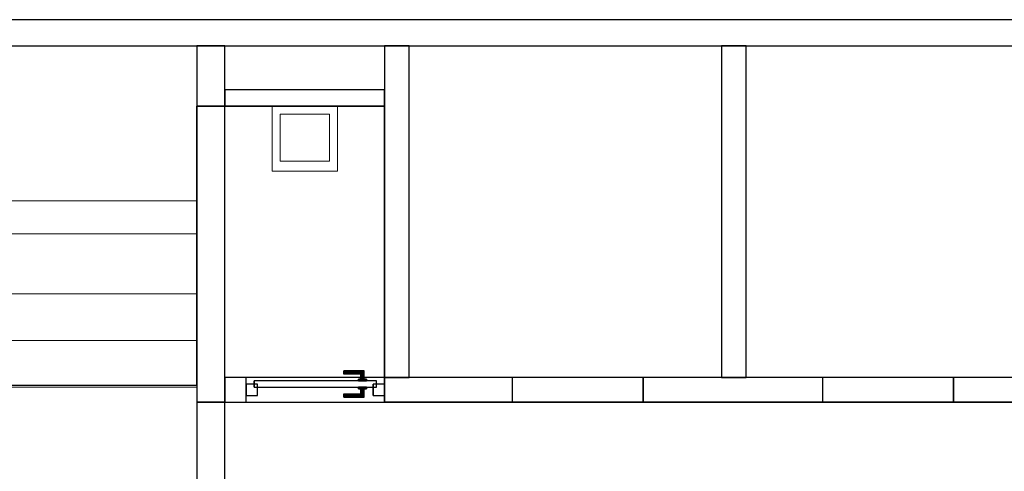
# Model space of a CAD drawing. Header units: metres. Extents: x 397.7 to 427.5, y 12.5 to 28.4.
# Tile 126 of 132: x 414.7 to 420.7, y 25.5 to 28.2. Entities that reach past the tile are written whole.
import ezdxf

# ---------------------------------------------------------------- set-up
doc = ezdxf.new("R2010")
doc.units = ezdxf.units.M
doc.layers.add('01_CARPINTERIA', color=5, linetype='Continuous', lineweight=25, true_color=0x0000ff)
doc.layers.add('01_SUELOS', color=7, linetype='Continuous', lineweight=25, true_color=0x007f00)
for name, color, linetype, lineweight in [('02_MOBILIARIO', 7, 'Continuous', 18), ('A-DETL-____-MBND', 7, 'Continuous', 18), ('A-GENM-____-OTLN', 7, 'Continuous', 18), ('A-WALL-____-MCUT', 7, 'Continuous', 25), ('A-WALL-____-OTLN', 7, 'Continuous', 25), ('S-STRS-____-MCUT', 7, 'Continuous', 18), ('S-STRS-____-OTLN', 7, 'Continuous', 18)]:
    doc.layers.add(name, color=color, linetype=linetype, lineweight=lineweight)

# ---------------------------------------------------------------- blocks, each defined once
blk = doc.blocks.new('Family - Abocador P4-153691-07_CLI_AIGUA_P4')
at = {"layer": 'A-DETL-____-MBND', "color": 253, "true_color": 0xaaaaaa}
for p, q in [((0, 0.4), (0.4, 0.4)), ((0, 0), (0, 0.4)), ((0, 0.4), (0.4, 0.4)), ((0, 0), (0, 0.4)), ((0.4, 0.4), (0.4, 0)), ((0.4, 0.4), (0.4, 0)), ((0.05, 0.35), (0.05, 0.0629)), ((0.05, 0.0629), (0.05, 0.35)), ((0.35, 0.35), (0.05, 0.35)), ((0.05, 0.35), (0.35, 0.35)), ((0.35, 0.0629), (0.35, 0.35)), ((0.35, 0.0629), (0.35, 0.35)), ((0.05, 0.0629), (0.35, 0.0629)), ((0.35, 0.0629), (0.05, 0.0629)), ((0.4, 0), (0, 0)), ((0.4, 0), (0, 0))]:
    blk.add_line(p, q, dxfattribs=at)
blk = doc.blocks.new('Family - LONDR55-XX_ZZ-ARQ-CAA-M3D-Londres55-153983-07_CLI_AIGUA_P4')
at = {"layer": '01_CARPINTERIA', "color": 161, "true_color": 0xaaaaff}
for p, q in [((0.5977, 0.1487), (0.5977, 0.15)), ((0.5977, 0.15), (0.5977, 0.1487)), ((0.7227, 0.15), (0.5977, 0.15)), ((0.5977, 0.145), (0.5977, 0.1487)), ((0.5977, 0.1487), (0.5977, 0.145)), ((0.7214, 0.1487), (0.5977, 0.1487)), ((0.7214, 0.1487), (0.5977, 0.1487)), ((0.5977, 0.14), (0.5977, 0.145)), ((0.5977, 0.145), (0.5977, 0.14)), ((0.7177, 0.145), (0.5977, 0.145)), ((0.7177, 0.145), (0.5977, 0.145)), ((0.5977, 0.135), (0.5977, 0.14)), ((0.5977, 0.14), (0.5977, 0.135)), ((0.5977, 0.14), (0.7127, 0.14)), ((0.7127, 0.14), (0.5977, 0.14)), ((0.5977, 0.135), (0.5977, 0.1313)), ((0.5977, 0.1313), (0.5977, 0.135)), ((0.7077, 0.135), (0.5977, 0.135)), ((0.7077, 0.135), (0.5977, 0.135)), ((0.5977, 0.1313), (0.5977, 0.13)), ((0.5977, 0.13), (0.5977, 0.1313)), ((0.704, 0.1313), (0.5977, 0.1313)), ((0.704, 0.1313), (0.5977, 0.1313)), ((0.7027, 0.13), (0.5977, 0.13)), ((0.7027, 0.13), (0.704, 0.1313)), ((0.704, 0.1313), (0.7027, 0.13)), ((0.7027, 0.1), (0.7027, 0.13)), ((0.704, 0.1313), (0.7077, 0.135)), ((0.7077, 0.135), (0.704, 0.1313)), ((0.704, 0.1), (0.704, 0.1313)), ((0.704, 0.1), (0.704, 0.1313)), ((0.7077, 0.135), (0.7127, 0.14)), ((0.7127, 0.14), (0.7077, 0.135)), ((0.7077, 0.1), (0.7077, 0.135)), ((0.7077, 0.1), (0.7077, 0.135)), ((0.7177, 0.145), (0.7127, 0.14)), ((0.7127, 0.14), (0.7177, 0.145)), ((0.7127, 0.14), (0.7127, 0.1)), ((0.7127, 0.1), (0.7127, 0.14)), ((0.7214, 0.1487), (0.7177, 0.145)), ((0.7177, 0.145), (0.7214, 0.1487)), ((0.7177, 0.1), (0.7177, 0.145)), ((0.7177, 0.1), (0.7177, 0.145)), ((0.7227, 0.15), (0.7214, 0.1487)), ((0.7214, 0.1487), (0.7227, 0.15)), ((0.7214, 0.1), (0.7214, 0.1487)), ((0.7214, 0.1), (0.7214, 0.1487)), ((0.7227, 0.1), (0.7227, 0.15)), ((0.07, 0.07), (0, 0.07)), ((0, 0.07), (0, 0)), ((0.07, 0.07), (0, 0.07)), ((0, 0), (0, 0.07)), ((0.7977, 0.09), (0.05, 0.09)), ((0.05, 0.09), (0.05, 0.05)), ((0.7977, 0.09), (0.05, 0.09)), ((0.05, 0.05), (0.05, 0.09)), ((0.07, 0), (0.07, 0.07)), ((0.07, 0), (0.07, 0.07)), ((0.7377, 0.1), (0.6877, 0.1)), ((0.6877, 0.1), (0.7377, 0.1)), ((0.6877, 0.09), (0.6877, 0.1)), ((0.6877, 0.09), (0.6877, 0.1)), ((0.7377, 0.09), (0.6877, 0.09)), ((0.6877, 0.09), (0.7377, 0.09)), ((0.704, 0.1), (0.7027, 0.1)), ((0.7027, 0.1), (0.704, 0.1)), ((0.7077, 0.1), (0.704, 0.1)), ((0.704, 0.1), (0.7077, 0.1)), ((0.7127, 0.1), (0.7077, 0.1)), ((0.7077, 0.1), (0.7127, 0.1)), ((0.7177, 0.1), (0.7127, 0.1)), ((0.7127, 0.1), (0.7177, 0.1)), ((0.7177, 0.1), (0.7214, 0.1)), ((0.7214, 0.1), (0.7177, 0.1)), ((0.7214, 0.1), (0.7227, 0.1)), ((0.7227, 0.1), (0.7214, 0.1)), ((0.7377, 0.09), (0.7377, 0.1)), ((0.7377, 0.1), (0.7377, 0.09)), ((0.8477, 0.07), (0.7777, 0.07)), ((0.7777, 0.07), (0.7777, 0)), ((0.8477, 0.07), (0.7777, 0.07)), ((0.7777, 0), (0.7777, 0.07)), ((0.7977, 0.05), (0.7977, 0.09)), ((0.7977, 0.05), (0.7977, 0.09)), ((0.8477, 0), (0.8477, 0.07)), ((0.8477, 0), (0.8477, 0.07)), ((0, 0), (0.07, 0)), ((0, 0), (0.07, 0)), ((0.05, 0.05), (0.7977, 0.05)), ((0.05, 0.05), (0.7977, 0.05)), ((0.5977, 0.0087), (0.5977, 0.01)), ((0.5977, 0.01), (0.5977, 0.0087)), ((0.5977, 0.01), (0.7027, 0.01)), ((0.5977, 0.005), (0.5977, 0.0087)), ((0.5977, 0.0087), (0.5977, 0.005)), ((0.5977, 0.0087), (0.704, 0.0087)), ((0.5977, 0.0087), (0.704, 0.0087)), ((0.5977, 0), (0.5977, 0.005)), ((0.5977, 0.005), (0.5977, 0)), ((0.5977, 0.005), (0.7077, 0.005)), ((0.5977, 0.005), (0.7077, 0.005)), ((0.5977, -0.005), (0.5977, 0)), ((0.7127, 0), (0.5977, 0)), ((0.5977, 0), (0.7127, 0)), ((0.6877, 0.05), (0.7377, 0.05)), ((0.7377, 0.05), (0.6877, 0.05)), ((0.6877, 0.04), (0.6877, 0.05)), ((0.6877, 0.04), (0.6877, 0.05)), ((0.6877, 0.04), (0.7377, 0.04)), ((0.7377, 0.04), (0.6877, 0.04)), ((0.704, 0.04), (0.7027, 0.04)), ((0.7027, 0.04), (0.704, 0.04)), ((0.7027, 0.01), (0.7027, 0.04)), ((0.704, 0.0087), (0.7027, 0.01)), ((0.7027, 0.01), (0.704, 0.0087)), ((0.7077, 0.04), (0.704, 0.04)), ((0.704, 0.04), (0.7077, 0.04)), ((0.704, 0.0087), (0.704, 0.04)), ((0.704, 0.0087), (0.704, 0.04)), ((0.7077, 0.005), (0.704, 0.0087)), ((0.704, 0.0087), (0.7077, 0.005)), ((0.7077, 0.04), (0.7127, 0.04)), ((0.7127, 0.04), (0.7077, 0.04)), ((0.7077, 0.005), (0.7077, 0.04)), ((0.7077, 0.005), (0.7077, 0.04)), ((0.7127, 0), (0.7077, 0.005)), ((0.7077, 0.005), (0.7127, 0)), ((0.7127, 0.04), (0.7177, 0.04)), ((0.7177, 0.04), (0.7127, 0.04)), ((0.7127, 0.04), (0.7127, 0)), ((0.7127, 0), (0.7127, 0.04)), ((0.7177, 0.04), (0.7214, 0.04)), ((0.7214, 0.04), (0.7177, 0.04)), ((0.7177, -0.005), (0.7177, 0.04)), ((0.7177, -0.005), (0.7177, 0.04)), ((0.7214, 0.04), (0.7227, 0.04)), ((0.7227, 0.04), (0.7214, 0.04)), ((0.7214, -0.0087), (0.7214, 0.04)), ((0.7214, -0.0087), (0.7214, 0.04)), ((0.7227, -0.01), (0.7227, 0.04)), ((0.7377, 0.04), (0.7377, 0.05)), ((0.7377, 0.05), (0.7377, 0.04)), ((0.7777, 0), (0.8477, 0)), ((0.7777, 0), (0.8477, 0)), ((0.5977, 0), (0.5977, -0.005)), ((0.5977, -0.005), (0.5977, -0.0087)), ((0.5977, -0.0087), (0.5977, -0.005)), ((0.5977, -0.005), (0.7177, -0.005)), ((0.5977, -0.005), (0.7177, -0.005)), ((0.5977, -0.0087), (0.5977, -0.01)), ((0.5977, -0.01), (0.5977, -0.0087)), ((0.5977, -0.0087), (0.7214, -0.0087)), ((0.5977, -0.0087), (0.7214, -0.0087)), ((0.5977, -0.01), (0.7227, -0.01)), ((0.7127, 0), (0.7177, -0.005)), ((0.7177, -0.005), (0.7127, 0)), ((0.7177, -0.005), (0.7214, -0.0087)), ((0.7214, -0.0087), (0.7177, -0.005)), ((0.7214, -0.0087), (0.7227, -0.01)), ((0.7227, -0.01), (0.7214, -0.0087))]:
    blk.add_line(p, q, dxfattribs=at)
blk = doc.blocks.new('Family - Porta P4-153984-07_CLI_AIGUA_P4')
blk.add_blockref('Family - LONDR55-XX_ZZ-ARQ-CAA-M3D-Londres55-153983-07_CLI_AIGUA_P4', (0, 0))
blk = doc.blocks.new('Family - Evans P4-154142-07_CLI_AIGUA_P4')
at = {"layer": 'A-WALL-____-MCUT', "color": 253, "true_color": 0xaaaaaa}
for p, q in [((2.0288, 0.15), (0, 0.15)), ((0, 0.15), (0, 0)), ((2.0288, 0), (2.0288, 0.15)), ((0, 0), (2.0288, 0))]:
    blk.add_line(p, q, dxfattribs=at)
at = {"layer": 'A-WALL-____-OTLN', "color": 253, "true_color": 0xaaaaaa}
for p, q in [((2.0288, 0.15), (0, 0.15)), ((0, 0.15), (0, 0)), ((2.0288, 0), (2.0288, 0.15)), ((0, 0), (2.0288, 0))]:
    blk.add_line(p, q, dxfattribs=at)
at = {"layer": 'A-WALL-____-OTLN', "color": 253, "lineweight": 18, "true_color": 0xaaaaaa}
blk.add_line((0, 0), (2.0288, 0), dxfattribs=at)
blk = doc.blocks.new('Family - Evans P4-154152-07_CLI_AIGUA_P4')
at = {"layer": 'A-WALL-____-MCUT', "color": 253, "true_color": 0xaaaaaa}
for p, q in [((0.5498, 0.17), (0, 0.17)), ((0, 0.17), (0, 0)), ((0.5498, 0), (0.5498, 0.17)), ((1.5707, 0.17), (1.5707, 0)), ((1.58, 0.17), (1.5707, 0.17)), ((1.58, 0), (1.58, 0.17)), ((0, 0), (0.5498, 0)), ((1.5707, 0), (1.58, 0))]:
    blk.add_line(p, q, dxfattribs=at)
at = {"layer": 'A-WALL-____-OTLN', "color": 253, "true_color": 0xaaaaaa}
for p, q in [((1.58, 0.17), (0, 0.17)), ((0, 0.17), (0, 0)), ((1.5707, 0.17), (0.5498, 0.17)), ((0.5498, 0.17), (0.5498, 0)), ((1.5707, 0.17), (1.5707, 0)), ((1.58, 0), (1.58, 0.17)), ((0, 0), (1.58, 0)), ((0.5498, 0), (1.5707, 0))]:
    blk.add_line(p, q, dxfattribs=at)
at = {"layer": 'A-WALL-____-OTLN', "color": 253, "lineweight": 18, "true_color": 0xaaaaaa}
blk.add_line((0, 0), (1.58, 0), dxfattribs=at)
blk = doc.blocks.new('Family - Evans P4-154217-07_CLI_AIGUA_P4')
at = {"layer": 'A-WALL-____-MCUT', "color": 253, "true_color": 0xaaaaaa}
for p, q in [((0.9777, 0.1), (0, 0.1)), ((0, 0.1), (0, 0)), ((0.9777, 0), (0.9777, 0.1)), ((0, 0), (0.9777, 0))]:
    blk.add_line(p, q, dxfattribs=at)
at = {"layer": 'A-WALL-____-OTLN', "color": 253, "true_color": 0xaaaaaa}
for p, q in [((0.9777, 0.1), (0, 0.1)), ((0, 0.1), (0, 0)), ((0.9777, 0), (0.9777, 0.1)), ((0, 0), (0.9777, 0))]:
    blk.add_line(p, q, dxfattribs=at)
at = {"layer": 'A-WALL-____-OTLN', "color": 253, "lineweight": 18, "true_color": 0xaaaaaa}
blk.add_line((0, 0), (0.9777, 0), dxfattribs=at)
blk = doc.blocks.new('Family - Evans P4-154228-07_CLI_AIGUA_P4')
at = {"layer": 'A-WALL-____-MCUT', "color": 253, "true_color": 0xaaaaaa}
for p, q in [((25.5877, 0.16), (0.0332, 0.16)), ((0, 0), (25.556, 0))]:
    blk.add_line(p, q, dxfattribs=at)
at = {"layer": 'A-WALL-____-OTLN', "color": 253, "true_color": 0xaaaaaa}
for p, q in [((25.5877, 0.16), (0.0332, 0.16)), ((0, 0), (25.556, 0))]:
    blk.add_line(p, q, dxfattribs=at)
at = {"layer": 'A-WALL-____-OTLN', "color": 253, "lineweight": 18, "true_color": 0xaaaaaa}
blk.add_line((0, 0), (25.556, 0), dxfattribs=at)
blk = doc.blocks.new('Family - Evans P4-154230-07_CLI_AIGUA_P4')
at = {"layer": 'A-WALL-____-MCUT', "color": 253, "true_color": 0xaaaaaa}
for p, q in [((2.1788, 0.17), (0, 0.17)), ((0, 0.17), (0, 0)), ((2.1788, 0), (2.1788, 0.17)), ((0, 0), (2.1788, 0))]:
    blk.add_line(p, q, dxfattribs=at)
at = {"layer": 'A-WALL-____-OTLN', "color": 253, "true_color": 0xaaaaaa}
for p, q in [((2.1788, 0.17), (0, 0.17)), ((0, 0.17), (0, 0)), ((2.1788, 0), (2.1788, 0.17)), ((0, 0), (2.1788, 0))]:
    blk.add_line(p, q, dxfattribs=at)
at = {"layer": 'A-WALL-____-OTLN', "color": 253, "lineweight": 18, "true_color": 0xaaaaaa}
blk.add_line((0, 0), (2.1788, 0), dxfattribs=at)
blk = doc.blocks.new('Family - Evans P4-154324-07_CLI_AIGUA_P4')
at = {"layer": 'A-WALL-____-MCUT', "color": 253, "true_color": 0xaaaaaa}
for p, q in [((2.0288, 0.15), (0, 0.15)), ((0, 0.15), (0, 0)), ((2.0288, 0), (2.0288, 0.15)), ((0, 0), (2.0288, 0))]:
    blk.add_line(p, q, dxfattribs=at)
at = {"layer": 'A-WALL-____-OTLN', "color": 253, "true_color": 0xaaaaaa}
for p, q in [((2.0288, 0.15), (0, 0.15)), ((0, 0.15), (0, 0)), ((2.0288, 0), (2.0288, 0.15)), ((0, 0), (2.0288, 0))]:
    blk.add_line(p, q, dxfattribs=at)
at = {"layer": 'A-WALL-____-OTLN', "color": 253, "lineweight": 18, "true_color": 0xaaaaaa}
blk.add_line((0, 0), (2.0288, 0), dxfattribs=at)
blk = doc.blocks.new('Family - Escala P4-154404-07_CLI_AIGUA_P4')
at = {"layer": 'S-STRS-____-MCUT', "color": 253, "true_color": 0xaaaaaa}
for p, q in [((2.6211, 1.6126), (2.6211, 2.0879)), ((2.6211, 2.0879), (2.8077, 2.0879)), ((2.8077, 2.0879), (2.8382, 2.0879)), ((2.8382, 2.0879), (2.8805, 2.0879)), ((2.8805, 2.0879), (2.9431, 2.0879)), ((2.9431, 2.0879), (2.944, 2.0879)), ((3.229, 2.0879), (2.944, 2.0879)), ((2.944, 2.0879), (2.944, 0.9379)), ((2.944, 2.0879), (2.944, 0.9417)), ((3.229, 0.9379), (3.229, 2.0879)), ((2.6211, 0.9379), (2.6211, 1.6126)), ((2.8077, 0.9379), (2.6211, 0.9379)), ((2.8382, 0.9379), (2.8077, 0.9379)), ((2.8805, 0.9379), (2.8382, 0.9379)), ((2.9431, 0.9379), (2.8805, 0.9379)), ((2.944, 0.9379), (2.9431, 0.9379)), ((2.944, 0.9417), (2.944, 0.9379)), ((2.944, 0.9379), (3.229, 0.9379))]:
    blk.add_line(p, q, dxfattribs=at)
at = {"layer": 'S-STRS-____-OTLN', "color": 253, "true_color": 0xaaaaaa}
for p, q in [((3.7989, 2.0879), (2.6211, 2.0879)), ((2.6211, 1.6126), (2.6211, 2.0879)), ((3.7989, 2.0879), (2.6211, 2.0879)), ((2.8077, 2.0879), (2.6211, 2.0879)), ((2.8382, 2.0879), (2.8077, 2.0879)), ((2.8805, 2.0879), (2.8382, 2.0879)), ((2.9431, 2.0879), (2.8805, 2.0879)), ((2.9431, 2.0879), (2.944, 2.0879)), ((3.229, 2.0879), (2.944, 2.0879)), ((2.944, 2.0879), (2.944, 0.9379)), ((2.944, 2.0879), (2.944, 0.9379)), ((2.944, 0.9417), (2.944, 2.0879)), ((2.944, 2.0879), (3.229, 2.0879)), ((2.944, 2.0879), (2.944, 0.9379)), ((2.944, 2.0879), (3.229, 2.0879)), ((3.229, 0.9379), (3.229, 2.0879)), ((3.514, 2.0879), (3.229, 2.0879)), ((3.229, 2.0879), (3.514, 2.0879)), ((3.229, 2.0879), (3.229, 0.9379)), ((3.229, 0.9379), (3.229, 2.0879)), ((3.229, 0.9379), (3.229, 2.0879)), ((3.514, 2.0879), (3.229, 2.0879)), ((3.229, 0.9379), (3.229, 2.0879)), ((3.229, 2.0879), (3.229, 0.9379)), ((3.229, 2.0879), (3.514, 2.0879)), ((3.229, 2.0879), (3.229, 0.9379)), ((3.799, 2.0879), (3.514, 2.0879)), ((3.514, 2.0879), (3.799, 2.0879)), ((3.514, 2.0879), (3.514, 0.9379)), ((3.514, 0.9379), (3.514, 2.0879)), ((3.514, 0.9379), (3.514, 2.0879)), ((3.514, 2.0879), (3.514, 0.9379)), ((3.514, 2.0879), (3.799, 2.0879)), ((3.514, 0.9379), (3.514, 2.0879)), ((3.514, 0.9379), (3.514, 2.0879)), ((3.514, 2.0879), (3.514, 0.9379)), ((3.514, 2.0879), (3.799, 2.0879)), ((3.514, 2.0879), (3.514, 0.9379)), ((3.7989, 0.9379), (3.7989, 2.0879)), ((3.799, 2.0879), (3.7989, 2.0879)), ((3.7989, 0.9379), (3.7989, 2.0879)), ((3.7989, 2.0879), (3.799, 2.0879)), ((4.9492, 2.0879), (3.799, 2.0879)), ((3.799, 2.0879), (4.9492, 2.0879)), ((3.799, 2.0879), (3.799, 0.9379)), ((3.799, 0.9379), (3.799, 2.0879)), ((4.9492, 2.0879), (3.799, 2.0879)), ((3.799, 2.0879), (4.9492, 2.0879)), ((3.799, 2.0879), (3.799, 0.9379)), ((3.799, 0.9379), (3.799, 2.0879)), ((3.799, 0.9379), (3.799, 2.0879)), ((3.799, 2.0879), (3.799, 0.9379)), ((3.799, 2.0879), (3.799, 0.9379)), ((3.799, 0.9379), (3.799, 2.0879)), ((3.799, 0.9379), (3.799, 2.0879)), ((3.799, 2.0879), (3.799, 0.9379)), ((4.949, 0.9378), (4.9492, 2.0879)), ((4.9492, 2.0879), (4.949, 0.9378)), ((4.949, 0.9378), (4.9492, 2.0879)), ((4.9492, 2.0879), (4.949, 0.9378)), ((2.6211, 1.6126), (2.6211, 0.9379)), ((3.7991, 1.1403), (3.7989, 0.0002)), ((3.799, 0.9379), (3.7991, 1.1403)), ((3.7991, 1.1403), (4.9491, 1.1401)), ((4.9489, 0), (4.9491, 1.1401)), ((4.9491, 1.1401), (4.949, 0.9378)), ((3.7989, 0.9379), (2.6211, 0.9379)), ((3.7989, 0.9379), (2.6211, 0.9379)), ((2.8077, 0.9379), (2.6211, 0.9379)), ((2.8382, 0.9379), (2.8077, 0.9379)), ((2.8382, 0.9379), (2.8805, 0.9379)), ((2.8805, 0.9379), (2.9431, 0.9379)), ((2.9431, 0.9379), (2.944, 0.9379)), ((2.944, 0.9417), (2.944, 0.9379)), ((2.944, 0.9379), (3.229, 0.9379)), ((2.944, 0.9379), (3.229, 0.9379)), ((3.229, 0.9379), (2.944, 0.9379)), ((3.229, 0.9379), (3.514, 0.9379)), ((3.514, 0.9379), (3.229, 0.9379)), ((3.229, 0.9379), (3.514, 0.9379)), ((3.514, 0.9379), (3.229, 0.9379)), ((3.514, 0.9379), (3.799, 0.9379)), ((3.799, 0.9379), (3.514, 0.9379)), ((3.514, 0.9379), (3.799, 0.9379)), ((3.799, 0.9379), (3.514, 0.9379)), ((3.7989, 0.9379), (3.799, 0.9379)), ((3.7989, 0.9379), (3.799, 0.9379)), ((3.799, 0.9379), (4.949, 0.9378)), ((4.949, 0.9378), (3.799, 0.9379)), ((4.949, 0.9378), (3.799, 0.9379)), ((3.799, 0.9379), (3.799, 0.5702)), ((3.799, 0.9379), (4.949, 0.9378)), ((3.799, 0.9379), (4.949, 0.9378)), ((4.949, 0.9378), (3.799, 0.9379)), ((4.949, 0.9378), (3.799, 0.9379)), ((3.799, 0.9379), (4.949, 0.9378)), ((3.799, 0.9379), (3.799, 0.5702)), ((3.799, 0.5702), (3.799, 0.9379)), ((4.949, 0.57), (4.949, 0.9378)), ((4.949, 0.57), (4.949, 0.9378)), ((4.949, 0.9378), (4.949, 0.57)), ((3.799, 0.5702), (4.949, 0.57)), ((3.799, 0.5702), (4.949, 0.57)), ((3.799, 0.2852), (3.799, 0.5702)), ((3.799, 0.5702), (4.949, 0.57)), ((4.949, 0.57), (3.799, 0.5702)), ((4.949, 0.57), (3.799, 0.5702)), ((3.799, 0.5702), (4.949, 0.57)), ((3.799, 0.5702), (3.799, 0.2852)), ((3.799, 0.2852), (3.799, 0.5702)), ((4.949, 0.57), (4.949, 0.285)), ((4.949, 0.285), (4.949, 0.57)), ((4.949, 0.57), (4.949, 0.285)), ((3.7989, 0.0002), (3.799, 0.2852)), ((3.799, 0.2852), (3.7989, 0.0002)), ((3.7989, 0.0002), (3.799, 0.2852)), ((3.799, 0.2852), (4.949, 0.285)), ((3.799, 0.2852), (4.949, 0.285)), ((4.949, 0.285), (3.799, 0.2852)), ((3.799, 0.2852), (4.949, 0.285)), ((3.799, 0.2852), (4.949, 0.285)), ((4.949, 0.285), (3.799, 0.2852)), ((4.949, 0.285), (4.9489, 0)), ((4.9489, 0), (4.949, 0.285)), ((4.949, 0.285), (4.9489, 0)), ((4.9489, 0), (3.7989, 0.0002)), ((3.7989, 0.0002), (4.9489, 0)), ((3.7989, 0.0002), (4.9489, 0)), ((4.9489, 0), (3.7989, 0.0002))]:
    blk.add_line(p, q, dxfattribs=at)
blk = doc.blocks.new('Family - Evans P4-154445-07_CLI_AIGUA_P4')
at = {"layer": 'A-WALL-____-MCUT', "color": 253, "true_color": 0xaaaaaa}
for p, q in [((0.13, 0.15), (0, 0.15)), ((0, 0.15), (0, 0)), ((0.13, 0), (0.13, 0.15)), ((0.9777, 0.15), (0.9777, 0)), ((1.76, 0.15), (0.9777, 0.15)), ((1.76, 0), (1.76, 0.15)), ((2.56, 0.15), (2.56, 0)), ((3.66, 0.15), (2.56, 0.15)), ((3.66, 0), (3.66, 0.15)), ((4.46, 0.15), (4.46, 0)), ((5.06, 0.15), (4.46, 0.15)), ((5.06, 0), (5.06, 0.15)), ((0, 0), (0.13, 0)), ((0.9777, 0), (1.76, 0)), ((2.56, 0), (3.66, 0)), ((4.46, 0), (5.06, 0))]:
    blk.add_line(p, q, dxfattribs=at)
at = {"layer": 'A-WALL-____-OTLN', "color": 253, "true_color": 0xaaaaaa}
for p, q in [((5.06, 0.15), (0, 0.15)), ((0, 0.15), (0, 0)), ((0.13, 0), (0.13, 0.15)), ((0.9777, 0.15), (0.13, 0.15)), ((0.9777, 0), (0.9777, 0.15)), ((1.76, 0), (1.76, 0.15)), ((2.56, 0.15), (1.76, 0.15)), ((2.56, 0), (2.56, 0.15)), ((3.66, 0), (3.66, 0.15)), ((4.46, 0.15), (3.66, 0.15)), ((4.46, 0), (4.46, 0.15)), ((5.06, 0), (5.06, 0.15)), ((0, 0), (5.06, 0)), ((0.13, 0), (0.9777, 0)), ((1.76, 0), (2.56, 0)), ((3.66, 0), (4.46, 0))]:
    blk.add_line(p, q, dxfattribs=at)
at = {"layer": 'A-WALL-____-OTLN', "color": 253, "lineweight": 18, "true_color": 0xaaaaaa}
blk.add_line((0, 0), (5.06, 0), dxfattribs=at)
blk = doc.blocks.new('Family - Vano porta P4-154447-07_CLI_AIGUA_P4')
at = {"layer": 'A-GENM-____-OTLN', "color": 253, "true_color": 0xaaaaaa}
for p, q in [((416.077, 26.0395), (416.077, 25.8895)), ((416.9247, 26.0395), (416.077, 26.0395)), ((416.077, 26.0395), (416.077, 25.8895)), ((416.077, 26.0395), (416.9247, 26.0395)), ((416.9247, 25.8895), (416.9247, 26.0395)), ((416.9247, 26.0395), (416.9247, 25.8895)), ((416.077, 25.8895), (416.9247, 25.8895)), ((416.9247, 25.8895), (416.077, 25.8895))]:
    blk.add_line(p, q, dxfattribs=at)
blk = doc.blocks.new('Family - Vano porta P4-154449-07_CLI_AIGUA_P4')
at = {"layer": 'A-GENM-____-OTLN', "color": 253, "true_color": 0xaaaaaa}
for p, q in [((417.707, 26.0395), (417.707, 25.8895)), ((418.507, 26.0395), (417.707, 26.0395)), ((417.707, 26.0395), (417.707, 25.8895)), ((417.707, 26.0395), (418.507, 26.0395)), ((418.507, 25.8895), (418.507, 26.0395)), ((418.507, 26.0395), (418.507, 25.8895)), ((417.707, 25.8895), (418.507, 25.8895)), ((418.507, 25.8895), (417.707, 25.8895))]:
    blk.add_line(p, q, dxfattribs=at)
blk = doc.blocks.new('Family - Vano porta P4-154451-07_CLI_AIGUA_P4')
at = {"layer": 'A-GENM-____-OTLN', "color": 253, "true_color": 0xaaaaaa}
for p, q in [((419.607, 26.0395), (419.607, 25.8895)), ((420.407, 26.0395), (419.607, 26.0395)), ((419.607, 26.0395), (419.607, 25.8895)), ((419.607, 26.0395), (420.407, 26.0395)), ((420.407, 25.8895), (420.407, 26.0395)), ((420.407, 26.0395), (420.407, 25.8895)), ((419.607, 25.8895), (420.407, 25.8895)), ((420.407, 25.8895), (419.607, 25.8895))]:
    blk.add_line(p, q, dxfattribs=at)
blk = doc.blocks.new('Family - LONDR55-XX_ZZ-ARQ-CAA-M3D-Londres55-154484-07_CLI_AIGUA_P4')
at = {"layer": '01_SUELOS', "color": 9, "true_color": 0xaad4aa}
for p, q in [((17.4818, 14.5888), (17.4818, 12.8815)), ((17.4818, 12.8815), (17.4818, 14.5888)), ((18.6295, 14.5888), (17.4818, 14.5888)), ((17.4818, 14.5888), (18.6295, 14.5888)), ((18.6295, 12.7788), (18.6295, 14.5888)), ((18.6295, 14.5888), (18.6295, 12.7788)), ((17.4818, 12.8815), (12.3818, 12.8788)), ((12.3818, 12.8788), (17.4818, 12.8815)), ((22.9818, 12.7788), (18.6295, 12.7788)), ((18.6295, 12.7788), (22.9818, 12.7788))]:
    blk.add_line(p, q, dxfattribs=at)
blk = doc.blocks.new('Family - Escala P3-156245-07_CLI_AIGUA_P4')
at = {"layer": 'S-STRS-____-OTLN', "color": 253, "true_color": 0xaaaaaa}
for p, q in [((1.1998, 2.0879), (0, 2.0879)), ((0, 2.0879), (1.1998, 2.0879)), ((0, 2.0879), (0, 0.9379)), ((0, 0.9379), (0, 2.0879)), ((1.1998, 2.0879), (0, 2.0879)), ((0, 2.0879), (1.1998, 2.0879)), ((0, 2.0879), (0, 0.9379)), ((0, 0.9379), (0, 2.0879)), ((3.7989, 2.0879), (0.9489, 2.0879)), ((0.9489, 2.0879), (1.1998, 2.0879)), ((0.9489, 0.9379), (0.9489, 2.0879)), ((3.7989, 2.0879), (0.9489, 2.0879)), ((0.9489, 0.9379), (0.9489, 2.0879)), ((0.9489, 2.0879), (1.1998, 2.0879)), ((1.1998, 0.9379), (1.1998, 2.0879)), ((1.1998, 2.0879), (1.1998, 0.9379)), ((1.519, 2.0879), (1.1998, 2.0879)), ((1.1998, 2.0879), (1.519, 2.0879)), ((1.1998, 2.0879), (1.1998, 0.9379)), ((1.1998, 0.9379), (1.1998, 2.0879)), ((1.1998, 0.9379), (1.1998, 2.0879)), ((1.1998, 2.0879), (1.1998, 0.9379)), ((1.519, 2.0879), (1.1998, 2.0879)), ((1.1998, 2.0879), (1.1998, 0.9379)), ((1.1998, 2.0879), (1.519, 2.0879)), ((1.1998, 0.9379), (1.1998, 2.0879)), ((1.1998, 2.0879), (1.1998, 0.9379)), ((1.1998, 2.0879), (1.1998, 0.9379)), ((1.804, 2.0879), (1.519, 2.0879)), ((1.519, 2.0879), (1.804, 2.0879)), ((1.519, 2.0879), (1.519, 0.9379)), ((1.519, 0.9379), (1.519, 2.0879)), ((1.519, 0.9379), (1.519, 2.0879)), ((1.519, 2.0879), (1.519, 0.9379)), ((1.519, 2.0879), (1.519, 0.9379)), ((1.519, 2.0879), (1.804, 2.0879)), ((1.519, 2.0879), (1.519, 0.9379)), ((1.519, 2.0879), (1.519, 0.9379)), ((1.804, 2.0879), (1.519, 2.0879)), ((1.519, 2.0879), (1.519, 0.9379)), ((2.089, 2.0879), (1.804, 2.0879)), ((1.804, 2.0879), (2.089, 2.0879)), ((1.804, 2.0879), (1.804, 0.9379)), ((1.804, 0.9379), (1.804, 2.0879)), ((1.804, 0.9379), (1.804, 2.0879)), ((1.804, 2.0879), (1.804, 0.9379)), ((1.804, 2.0879), (2.089, 2.0879)), ((1.804, 2.0879), (1.804, 0.9379)), ((1.804, 2.0879), (1.804, 0.9379)), ((1.804, 2.0879), (1.804, 0.9379)), ((2.089, 2.0879), (1.804, 2.0879)), ((1.804, 2.0879), (1.804, 0.9379)), ((2.089, 0.9379), (2.089, 2.0879)), ((2.089, 2.0879), (2.089, 0.9379)), ((2.374, 2.0879), (2.089, 2.0879)), ((2.089, 2.0879), (2.374, 2.0879)), ((2.089, 2.0879), (2.089, 0.9379)), ((2.089, 0.9379), (2.089, 2.0879)), ((2.089, 2.0879), (2.374, 2.0879)), ((2.089, 2.0879), (2.089, 0.9379)), ((2.089, 2.0879), (2.089, 0.9379)), ((2.089, 2.0879), (2.089, 0.9379)), ((2.374, 2.0879), (2.089, 2.0879)), ((2.089, 2.0879), (2.089, 0.9379)), ((2.374, 0.9379), (2.374, 2.0879)), ((2.374, 2.0879), (2.374, 0.9379)), ((2.659, 2.0879), (2.374, 2.0879)), ((2.374, 2.0879), (2.659, 2.0879)), ((2.374, 2.0879), (2.374, 0.9379)), ((2.374, 0.9379), (2.374, 2.0879)), ((2.374, 2.0879), (2.659, 2.0879)), ((2.374, 2.0879), (2.374, 0.9379)), ((2.374, 2.0879), (2.374, 0.9379)), ((2.374, 2.0879), (2.374, 0.9379)), ((2.659, 2.0879), (2.374, 2.0879)), ((2.374, 2.0879), (2.374, 0.9379)), ((2.944, 2.0879), (2.659, 2.0879)), ((2.659, 2.0879), (2.944, 2.0879)), ((2.659, 2.0879), (2.659, 0.9379)), ((2.659, 0.9379), (2.659, 2.0879)), ((2.659, 0.9379), (2.659, 2.0879)), ((2.659, 2.0879), (2.659, 0.9379)), ((2.659, 2.0879), (2.944, 2.0879)), ((2.659, 2.0879), (2.659, 0.9379)), ((2.659, 2.0879), (2.659, 0.9379)), ((2.659, 2.0879), (2.659, 0.9379)), ((2.944, 2.0879), (2.659, 2.0879)), ((2.659, 2.0879), (2.659, 0.9379)), ((2.944, 0.9379), (2.944, 2.0879)), ((2.944, 2.0879), (2.944, 0.9379)), ((3.229, 2.0879), (2.944, 2.0879)), ((2.944, 2.0879), (3.229, 2.0879)), ((2.944, 2.0879), (2.944, 0.9379)), ((2.944, 0.9379), (2.944, 2.0879)), ((2.944, 2.0879), (3.229, 2.0879)), ((2.944, 2.0879), (2.944, 0.9379)), ((2.944, 2.0879), (2.944, 0.9379)), ((2.944, 2.0879), (2.944, 0.9379)), ((3.229, 2.0879), (2.944, 2.0879)), ((2.944, 2.0879), (2.944, 0.9379)), ((3.229, 0.9379), (3.229, 2.0879)), ((3.229, 2.0879), (3.229, 0.9379)), ((3.514, 2.0879), (3.229, 2.0879)), ((3.229, 2.0879), (3.514, 2.0879)), ((3.229, 2.0879), (3.229, 0.9379)), ((3.229, 0.9379), (3.229, 2.0879)), ((3.229, 2.0879), (3.514, 2.0879)), ((3.229, 2.0879), (3.229, 0.9379)), ((3.229, 2.0879), (3.229, 0.9379)), ((3.229, 2.0879), (3.229, 0.9379)), ((3.514, 2.0879), (3.229, 2.0879)), ((3.229, 2.0879), (3.229, 0.9379)), ((3.799, 2.0879), (3.514, 2.0879)), ((3.514, 2.0879), (3.799, 2.0879)), ((3.514, 2.0879), (3.514, 0.9379)), ((3.514, 0.9379), (3.514, 2.0879)), ((3.514, 0.9379), (3.514, 2.0879)), ((3.514, 2.0879), (3.514, 0.9379)), ((3.799, 2.0879), (3.514, 2.0879)), ((3.514, 2.0879), (3.514, 0.9379)), ((3.514, 2.0879), (3.514, 0.9379)), ((3.514, 2.0879), (3.514, 0.9379)), ((3.799, 2.0879), (3.514, 2.0879)), ((3.514, 2.0879), (3.514, 0.9379)), ((3.799, 2.0879), (3.7989, 2.0879)), ((3.7989, 2.0879), (3.799, 2.0879)), ((3.7989, 2.0879), (3.7989, 0.9379)), ((3.7989, 0.9379), (3.7989, 2.0879)), ((3.799, 0.9379), (3.799, 2.0879)), ((3.799, 2.0879), (3.799, 0.9379)), ((4.9492, 2.0879), (3.799, 2.0879)), ((3.799, 2.0879), (4.9492, 2.0879)), ((3.799, 2.0879), (3.799, 0.9379)), ((3.799, 0.9379), (3.799, 2.0879)), ((4.9492, 2.0879), (3.799, 2.0879)), ((3.799, 2.0879), (4.9492, 2.0879)), ((3.799, 2.0879), (3.799, 0.9379)), ((3.799, 0.9379), (3.799, 2.0879)), ((3.799, 2.0879), (3.799, 0.9379)), ((3.799, 2.0879), (3.799, 0.9379)), ((3.799, 2.0879), (3.799, 0.9379)), ((3.799, 2.0879), (3.799, 0.9379)), ((4.949, 0.9378), (4.9492, 2.0879)), ((4.9492, 2.0879), (4.949, 0.9378)), ((4.949, 0.9378), (4.9492, 2.0879)), ((4.9492, 2.0879), (4.949, 0.9378)), ((3.7991, 1.1403), (3.7989, 0.0002)), ((3.799, 0.9379), (3.7991, 1.1403)), ((3.7991, 1.1403), (4.9491, 1.1401)), ((4.9489, 0), (4.9491, 1.1401)), ((4.9491, 1.1401), (4.949, 0.9378)), ((0, 0.9379), (1.1998, 0.9379)), ((1.1998, 0.9379), (0, 0.9379)), ((1.1998, 0.9379), (0, 0.9379)), ((0, 0.9379), (1.1998, 0.9379)), ((0, 0.9379), (0, 0.6529)), ((0, 0.6529), (0, 0.9379)), ((0, 0.9379), (1.1998, 0.9379)), ((1.1998, 0.9379), (0, 0.9379)), ((0, 0.9379), (0, 0.6529)), ((0, 0.9379), (0, 0.9378)), ((0, 0.9378), (0, 0.9379)), ((0, 0.9379), (1.1998, 0.9379)), ((0, 0.9379), (0, 0.6529)), ((0, 0.9379), (1.1998, 0.9379)), ((0, 0.9379), (1.1998, 0.9379)), ((0, 0.9379), (1.1998, 0.9379)), ((0, 0.9378), (0, 0.1794)), ((0, 0.9378), (1.1998, 0.9378)), ((1.1998, 0.9378), (0, 0.9378)), ((0, 0.9378), (0, 0.1794)), ((3.7989, 0.9379), (0.9489, 0.9379)), ((0.9489, 0.9379), (1.1998, 0.9379)), ((3.7989, 0.9379), (0.9489, 0.9379)), ((0.9489, 0.9379), (1.1998, 0.9379)), ((1.1998, 0.6529), (1.1998, 0.9379)), ((1.1998, 0.9379), (1.1998, 0.6529)), ((1.1998, 0.9379), (1.519, 0.9379)), ((1.519, 0.9379), (1.1998, 0.9379)), ((1.1998, 0.9378), (1.1998, 0.9379)), ((1.1998, 0.6529), (1.1998, 0.9379)), ((1.1998, 0.9378), (1.1998, 0.9379)), ((1.1998, 0.9379), (1.1998, 0.6529)), ((1.519, 0.9379), (1.1998, 0.9379)), ((1.519, 0.9379), (1.1998, 0.9379)), ((1.1998, 0.9378), (1.1998, 0.1794)), ((1.1998, 0.9378), (1.1998, 0.1794)), ((1.519, 0.9379), (1.804, 0.9379)), ((1.804, 0.9379), (1.519, 0.9379)), ((1.519, 0.9379), (1.804, 0.9379)), ((1.804, 0.9379), (1.519, 0.9379)), ((1.804, 0.9379), (2.089, 0.9379)), ((2.089, 0.9379), (1.804, 0.9379)), ((1.804, 0.9379), (2.089, 0.9379)), ((2.089, 0.9379), (1.804, 0.9379)), ((2.089, 0.9379), (2.374, 0.9379)), ((2.374, 0.9379), (2.089, 0.9379)), ((2.089, 0.9379), (2.374, 0.9379)), ((2.374, 0.9379), (2.089, 0.9379)), ((2.374, 0.9379), (2.659, 0.9379)), ((2.659, 0.9379), (2.374, 0.9379)), ((2.659, 0.9379), (2.374, 0.9379)), ((2.659, 0.9379), (2.374, 0.9379)), ((2.659, 0.9379), (2.944, 0.9379)), ((2.944, 0.9379), (2.659, 0.9379)), ((2.944, 0.9379), (2.659, 0.9379)), ((2.944, 0.9379), (2.659, 0.9379)), ((2.944, 0.9379), (3.229, 0.9379)), ((3.229, 0.9379), (2.944, 0.9379)), ((2.944, 0.9379), (3.229, 0.9379)), ((3.229, 0.9379), (2.944, 0.9379)), ((3.229, 0.9379), (3.514, 0.9379)), ((3.514, 0.9379), (3.229, 0.9379)), ((3.229, 0.9379), (3.514, 0.9379)), ((3.514, 0.9379), (3.229, 0.9379)), ((3.514, 0.9379), (3.799, 0.9379)), ((3.799, 0.9379), (3.514, 0.9379)), ((3.514, 0.9379), (3.799, 0.9379)), ((3.799, 0.9379), (3.514, 0.9379)), ((3.7989, 0.9379), (3.799, 0.9379)), ((3.7989, 0.9379), (3.799, 0.9379)), ((3.799, 0.9379), (4.949, 0.9378)), ((4.949, 0.9378), (3.799, 0.9379)), ((4.949, 0.9378), (3.799, 0.9379)), ((3.799, 0.9379), (4.949, 0.9378)), ((3.799, 0.9379), (3.799, 0.5702)), ((3.799, 0.5702), (3.799, 0.9379)), ((3.799, 0.9379), (4.949, 0.9378)), ((4.949, 0.9378), (3.799, 0.9379)), ((4.949, 0.9378), (3.799, 0.9379)), ((3.799, 0.9379), (3.799, 0.5702)), ((3.799, 0.9379), (4.949, 0.9378)), ((4.949, 0.57), (4.949, 0.9378)), ((4.949, 0.9378), (4.949, 0.57)), ((4.949, 0.57), (4.949, 0.9378)), ((1.1998, 0.6529), (0, 0.6529)), ((0, 0.6529), (1.1998, 0.6529)), ((0, 0.6529), (0, 0.3679)), ((0, 0.3679), (0, 0.6529)), ((0, 0.6529), (1.1998, 0.6529)), ((1.1998, 0.6529), (0, 0.6529)), ((0, 0.3679), (0, 0.6529)), ((0, 0.6529), (0, 0.3679)), ((0, 0.6529), (1.1998, 0.6529)), ((0, 0.6529), (1.1998, 0.6529)), ((0, 0.6529), (1.1998, 0.6529)), ((0, 0.6529), (1.1998, 0.6529)), ((1.1998, 0.3679), (1.1998, 0.6529)), ((1.1998, 0.6529), (1.1998, 0.3679)), ((1.1998, 0.3679), (1.1998, 0.6529)), ((1.1998, 0.6529), (1.1998, 0.3679)), ((3.799, 0.5702), (4.949, 0.57)), ((4.949, 0.57), (3.799, 0.5702)), ((4.949, 0.57), (3.799, 0.5702)), ((3.799, 0.5702), (4.949, 0.57)), ((3.799, 0.5702), (3.799, 0.2852)), ((3.799, 0.2852), (3.799, 0.5702)), ((3.799, 0.5702), (4.949, 0.57)), ((3.799, 0.5702), (4.949, 0.57)), ((3.799, 0.2852), (3.799, 0.5702)), ((4.949, 0.285), (4.949, 0.57)), ((4.949, 0.57), (4.949, 0.285)), ((4.949, 0.57), (4.949, 0.285)), ((1.1998, 0.3679), (0, 0.3679)), ((0, 0.3679), (1.1998, 0.3679)), ((0, 0.3679), (0, 0.0829)), ((0, 0.0829), (0, 0.3679)), ((0, 0.3679), (1.1998, 0.3679)), ((1.1998, 0.3679), (0, 0.3679)), ((0, 0.3679), (0, 0.0829)), ((0, 0.3679), (1.1998, 0.3679)), ((0, 0.0829), (0, 0.3679)), ((0, 0.3679), (1.1998, 0.3679)), ((0, 0.3679), (1.1998, 0.3679)), ((0, 0.3679), (1.1998, 0.3679)), ((1.1998, 0.0829), (1.1998, 0.3679)), ((1.1998, 0.3679), (1.1998, 0.0829)), ((1.1998, 0.3679), (1.1998, 0.0829)), ((1.1998, 0.0829), (1.1998, 0.3679)), ((3.799, 0.2852), (3.7989, 0.0002)), ((3.7989, 0.0002), (3.799, 0.2852)), ((3.7989, 0.0002), (3.799, 0.2852)), ((4.949, 0.285), (3.799, 0.2852)), ((3.799, 0.2852), (4.949, 0.285)), ((3.799, 0.2852), (4.949, 0.285)), ((4.949, 0.285), (3.799, 0.2852)), ((3.799, 0.2852), (4.949, 0.285)), ((3.799, 0.2852), (4.949, 0.285)), ((4.9489, 0), (4.949, 0.285)), ((4.949, 0.285), (4.9489, 0)), ((4.949, 0.285), (4.9489, 0)), ((0, 0.1794), (0, 0.0829)), ((1.1998, 0.1794), (0, 0.1794)), ((1.1998, 0.1794), (0, 0.1794)), ((0, 0.1794), (0, 0.0829)), ((1.1998, 0.1794), (1.1998, 0.0829)), ((1.1998, 0.1794), (1.1998, 0.0829)), ((0, 0.0829), (1.1998, 0.0829)), ((1.1998, 0.0829), (0, 0.0829)), ((0, 0.0829), (1.1998, 0.0829)), ((1.1998, 0.0829), (0, 0.0829)), ((0, 0.0829), (1.1998, 0.0829)), ((0, 0.0829), (1.1998, 0.0829)), ((3.7989, 0.0002), (4.9489, 0)), ((4.9489, 0), (3.7989, 0.0002)), ((4.9489, 0), (3.7989, 0.0002)), ((3.7989, 0.0002), (4.9489, 0))]:
    blk.add_line(p, q, dxfattribs=at)
blk = doc.blocks.new('LONDR55-XX_ZZ-ARQ-CAA-M3D-Londres55_ifc-1-07_CLI_AIGUA_P4')
at = {"layer": '01_CARPINTERIA', "color": 253, "lineweight": 18, "true_color": 0xaaaaaa}
blk.add_blockref('Family - Porta P4-153984-07_CLI_AIGUA_P4', (416.077, 25.9295), dxfattribs=at)
at = {"layer": '01_SUELOS', "color": 253, "lineweight": 18, "true_color": 0xaaaaaa}
blk.add_blockref('Family - LONDR55-XX_ZZ-ARQ-CAA-M3D-Londres55-154484-07_CLI_AIGUA_P4', (398.2952, 13.1106), dxfattribs=at)
at = {"layer": '02_MOBILIARIO', "color": 253, "lineweight": 18, "true_color": 0xaaaaaa}
blk.add_blockref('Family - Abocador P4-153691-07_CLI_AIGUA_P4', (416.2369, 27.3008), dxfattribs=at)
at = {"layer": 'A-GENM-____-OTLN', "color": 253, "lineweight": 18, "true_color": 0xaaaaaa}
for name in ['Family - Vano porta P4-154447-07_CLI_AIGUA_P4', 'Family - Vano porta P4-154449-07_CLI_AIGUA_P4', 'Family - Vano porta P4-154451-07_CLI_AIGUA_P4']:
    blk.add_blockref(name, (0, 0), dxfattribs=at)
at = {"layer": 'A-WALL-____-OTLN', "color": 253, "lineweight": 18, "true_color": 0xaaaaaa}
for name, p, rotation in [('Family - Evans P4-154228-07_CLI_AIGUA_P4', (426.8464, 28.2282), 180), ('Family - Evans P4-154230-07_CLI_AIGUA_P4', (415.777, 28.0682), 270), ('Family - Evans P4-154142-07_CLI_AIGUA_P4', (417.0747, 26.0395), 90), ('Family - Evans P4-154324-07_CLI_AIGUA_P4', (419.137, 26.0395), 90), ('Family - Evans P4-154152-07_CLI_AIGUA_P4', (415.777, 25.8895), 270)]:
    blk.add_blockref(name, p, dxfattribs=dict(at, rotation=rotation))
for name, p in [('Family - Evans P4-154217-07_CLI_AIGUA_P4', (415.947, 27.6995)), ('Family - Evans P4-154445-07_CLI_AIGUA_P4', (415.947, 25.8895))]:
    blk.add_blockref(name, p, dxfattribs=at)
at = {"layer": 'S-STRS-____-OTLN', "color": 253, "lineweight": 18, "true_color": 0xaaaaaa}
for name, p in [('Family - Escala P3-156245-07_CLI_AIGUA_P4', (410.827, 25.9805)), ('Family - Escala P4-154404-07_CLI_AIGUA_P4', (410.8278, 25.9803))]:
    blk.add_blockref(name, p, dxfattribs=at)

msp = doc.modelspace()

# ---------------------------------------------------------------- block references
at = {"lineweight": 5}
msp.add_blockref('LONDR55-XX_ZZ-ARQ-CAA-M3D-Londres55_ifc-1-07_CLI_AIGUA_P4', (0, 0), dxfattribs=at)

doc.saveas('drawing.dxf')
